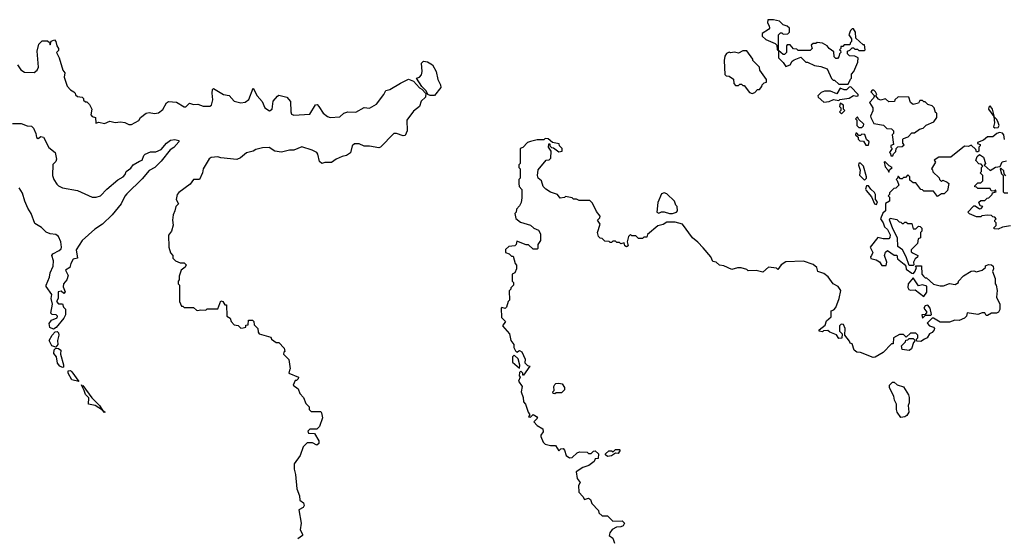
# Model space of a CAD drawing. Extents: x 2472589 to 2662339, y 701009 to 849030.
# Tile 102 of 256: x 2544499 to 2551780, y 756114 to 759947. Entities that reach past the tile are written whole.
import ezdxf

# ---------------------------------------------------------------- set-up
doc = ezdxf.new("R2010")
doc.units = 0

msp = doc.modelspace()

# ---------------------------------------------------------------- linework, layer by layer
at = {"layer": '0CON05XD'}
for points in [[(2550625, 759470), (2550641.7, 759508.3), (2550650, 759515), (2550650, 759545), (2550667, 759563), (2550697, 759633), (2550700, 759665), (2550675, 759677.5), (2550635, 759680), (2550620, 759695), (2550620, 759715), (2550638.3, 759721.7), (2550655, 759740), (2550665, 759740), (2550675, 759730), (2550695, 759730), (2550705, 759720), (2550745, 759720), (2550750, 759725), (2550745, 759760), (2550735, 759760), (2550681.7, 759811.7), (2550680, 759855), (2550665, 759880), (2550655, 759880), (2550641.7, 759868.3), (2550630, 759835), (2550650, 759805), (2550650, 759785), (2550641.7, 759778.3), (2550638.3, 759761.7), (2550595, 759760), (2550585, 759750), (2550571.7, 759748.3), (2550570, 759735), (2550560, 759725), (2550568.3, 759718.3), (2550570, 759705), (2550560, 759695), (2550557, 759673), (2550545, 759660), (2550535, 759660), (2550521.7, 759671.7), (2550518.3, 759708.3), (2550483.6, 759733.6), (2550470, 759755), (2550435, 759772.5), (2550395, 759777.5), (2550385, 759770), (2550365, 759770), (2550351.7, 759758.3), (2550360, 759735), (2550345, 759720), (2550255, 759720), (2550245, 759730), (2550221.7, 759731.7), (2550195, 759760), (2550175, 759760), (2550170, 759755), (2550170, 759705), (2550155, 759690), (2550145, 759690), (2550110, 759720), (2550110, 759835), (2550125, 759850), (2550135, 759850), (2550145, 759840), (2550178.3, 759841.7), (2550190, 759855), (2550190, 759885), (2550175, 759900), (2550145, 759910), (2550116.4, 759936.4), (2550073, 759947), (2550030, 759945), (2550027.5, 759925), (2550041.7, 759901.7), (2550042.5, 759885), (2550036.4, 759873.6), (2549990, 759845), (2549990, 759825), (2550015, 759800), (2550085, 759770), (2550098.3, 759758.3), (2550100, 759725), (2550110, 759720), (2550110, 759665), (2550145, 759630), (2550165, 759600), (2550196.4, 759613.6), (2550210.7, 759639.3), (2550225, 759650), (2550275, 759670), (2550313, 759633), (2550325, 759632.5), (2550375, 759607.5), (2550421.7, 759601.7), (2550470, 759585), (2550501.7, 759511.7), (2550515, 759500), (2550525, 759500), (2550555, 759470), (2550625, 759470)], [(2544483, 759613), (2544507, 759577), (2544535, 759560), (2544605, 759557.5), (2544627, 759573), (2544637.5, 759595), (2544627.5, 759715), (2544640, 759765), (2544665, 759790), (2544705, 759790), (2544718.3, 759778.3), (2544725, 759760), (2544731.7, 759788.3), (2544755, 759797.5), (2544767, 759787), (2544773.6, 759753.6), (2544786.7, 759735), (2544785, 759720), (2544770, 759705), (2544790, 759665), (2544816.7, 759575), (2544832.5, 759555), (2544827, 759523), (2544850, 759455), (2544875, 759427.5), (2544900, 759415), (2544910, 759405), (2544911.7, 759391.7), (2544925, 759380), (2544960, 759375), (2544970, 759365), (2544971.7, 759351.7), (2544985, 759340), (2544995, 759340), (2545015, 759320), (2545032.5, 759285), (2545024, 759244), (2545035, 759232.5), (2545060, 759225), (2545061.7, 759181.7), (2545085, 759190), (2545125, 759180), (2545165, 759196.7), (2545205, 759187.5), (2545245, 759192.5), (2545277, 759187), (2545305, 759173.3), (2545325, 759173.3), (2545379.3, 759200.7), (2545393.3, 759225), (2545435, 759256.7), (2545455, 759261.2), (2545495.8, 759254.2), (2545525, 759258), (2545557.9, 759282.1), (2545585, 759333.3), (2545598, 759342), (2545657.3, 759337.3), (2545715, 759303.3), (2545726.1, 759303.9), (2545755, 759330), (2545785, 759320), (2545815, 759322), (2545855, 759307.5), (2545905, 759306.7), (2545916.2, 759315), (2545926.2, 759355), (2545921.2, 759405), (2545925, 759430), (2545932.5, 759437.5), (2546005, 759394.3), (2546047, 759387), (2546085.8, 759345.8), (2546135, 759333.1), (2546165, 759338.6), (2546192.5, 759357.5), (2546225, 759440), (2546256, 759385), (2546292.7, 759342.7), (2546311.2, 759295), (2546345, 759274.3), (2546365, 759286.7), (2546374.2, 759345), (2546405, 759382.5), (2546415, 759390), (2546475, 759373.8), (2546501.4, 759341.4), (2546502.5, 759265), (2546508.8, 759248.8), (2546525, 759241.2), (2546645, 759248.8), (2546685, 759318.8), (2546699.5, 759319.5), (2546712, 759305), (2546743.8, 759255), (2546775, 759230.8), (2546795, 759224.3), (2546865, 759229.2), (2546896.7, 759255), (2546925, 759266.2), (2546985, 759264), (2547045, 759297.5), (2547085, 759292.5), (2547136.2, 759323.8), (2547192.5, 759395), (2547205, 759422.5), (2547235, 759430), (2547315, 759478.8), (2547373.8, 759506.2), (2547412, 759492), (2547455, 759443.8), (2547473.3, 759433.3), (2547502.5, 759402.5), (2547500, 759375), (2547467.5, 759345), (2547455.8, 759304.2), (2547410, 759270), (2547362, 759205), (2547363.6, 759126.4), (2547348.3, 759091.7), (2547335, 759087.5), (2547285, 759106.7), (2547265, 759106.7), (2547166.4, 759003.6), (2547155, 759000), (2547085, 759012.5), (2547045, 759012.5), (2547009.3, 759029.3), (2546975, 759030), (2546956.2, 759015), (2546945, 758962.5), (2546915, 758942.5), (2546883, 758937), (2546840, 758915), (2546805, 758892.5), (2546755, 758892.5), (2546733, 758883), (2546715, 758900), (2546703.9, 758953.9), (2546695.8, 758965.8), (2546662.5, 758982.5), (2546585, 759007.1), (2546526.4, 758983.6), (2546495, 758982.5), (2546435, 758967.5), (2546386.1, 758976.1), (2546342.7, 759002.7), (2546295, 759000), (2546245, 758988), (2546225, 758974.2), (2546176.4, 758963.6), (2546132.5, 758925), (2546105, 758913.3), (2545985, 758926.2), (2545965, 758933.3), (2545915, 758927.5), (2545900.7, 758919.3), (2545856.7, 758845), (2545850, 758815), (2545827.5, 758765), (2545783.9, 758766.1), (2545759.5, 758730.5), (2545675, 758670), (2545662.5, 758655), (2545657, 758617), (2545672.5, 758585), (2545652.5, 758565), (2545646.4, 758533.6), (2545632.5, 758505), (2545627.5, 758465), (2545633, 758427), (2545622.5, 758385), (2545600, 758355), (2545602.5, 758265), (2545613, 758223), (2545630, 758205), (2545630, 758185), (2545650, 758165), (2545685, 758150), (2545715, 758150), (2545728.8, 758135), (2545722, 758118), (2545692.5, 758095), (2545678.3, 758051.7), (2545677, 758023), (2545670, 758015), (2545670, 757995), (2545680, 757985), (2545680, 757865), (2545695, 757830)], [(2549915, 759402.5), (2549935, 759410), (2549955, 759430), (2549968.3, 759431.7), (2549987, 759453), (2549990, 759465), (2550005, 759480), (2550020, 759485), (2550020, 759505), (2549973, 759573), (2549970, 759595), (2549920, 759645), (2549920, 759655), (2549875, 759717.5), (2549845, 759716.7), (2549815, 759700), (2549785, 759707.5), (2549755, 759702.5), (2549745, 759707.5), (2549725, 759697.5), (2549713.6, 759676.4), (2549707.5, 759645), (2549713, 759543), (2549723, 759533), (2549745, 759530), (2549778.3, 759508.3), (2549780, 759475), (2549791.7, 759461.7), (2549815, 759460), (2549825, 759470), (2549835, 759470), (2549845, 759460), (2549855, 759460), (2549895, 759410), (2549915, 759402.5)], [(2547535, 759386.2), (2547517.5, 759395), (2547505, 759420), (2547473.6, 759453.6), (2547432.5, 759515), (2547455, 759522.5), (2547469.5, 759540.5), (2547474.2, 759565), (2547470, 759625), (2547485, 759640), (2547515, 759636), (2547552.3, 759612.3), (2547579.2, 759565), (2547591.2, 759505), (2547610, 759465), (2547612.5, 759445), (2547565, 759387.5), (2547535, 759386.2)], [(2550445, 759337.5), (2550485, 759342.5), (2550517, 759357), (2550555, 759350), (2550563.6, 759356.4), (2550633, 759367), (2550663.6, 759386.4), (2550689.3, 759380.7), (2550700, 759385), (2550700, 759395), (2550645, 759450), (2550631.7, 759448.3), (2550611.7, 759428.3), (2550595, 759427.5), (2550565, 759440), (2550541.7, 759398.3), (2550495, 759417.5), (2550450.7, 759419.3), (2550425, 759410), (2550400, 759385), (2550402.5, 759375), (2550445, 759337.5)], [(2550955, 758940), (2550960, 758955), (2550978.3, 758971.7), (2550980, 758995), (2550991.7, 759008.3), (2551025, 759010), (2551038.3, 759021.7), (2551030, 759035), (2551030, 759065), (2551035, 759070), (2551068.3, 759081.7), (2551095, 759110), (2551115, 759110), (2551153, 759137), (2551180, 759145), (2551201.7, 759168.3), (2551258.3, 759191.7), (2551280, 759225), (2551280, 759255), (2551271.7, 759261.7), (2551260, 759295), (2551245, 759310), (2551215, 759320), (2551195, 759340), (2551185, 759340), (2551175, 759350), (2551155, 759350), (2551145, 759330), (2551105, 759321.2), (2551086.7, 759335), (2551073.6, 759373.6), (2550995, 759377.5), (2550970, 759355), (2550968.3, 759341.7), (2550925, 759340), (2550901.7, 759361.7), (2550865, 759352.5), (2550849.3, 759359.3), (2550830, 759385), (2550837.5, 759395), (2550827.5, 759415), (2550815, 759426.7), (2550803.6, 759426.4), (2550793.3, 759415), (2550820, 759385), (2550812.5, 759367.5), (2550782.5, 759335), (2550807.5, 759295), (2550807, 759273), (2550790, 759235), (2550793, 759223), (2550815, 759180), (2550887, 759167), (2550911.7, 759141.7), (2550945, 759140), (2550960, 759125), (2550960, 759105), (2550950, 759095), (2550960, 759025), (2550941.7, 759018.3), (2550940, 759005), (2550950, 758995), (2550930, 758965), (2550938.3, 758958.3), (2550941.7, 758941.7), (2550955, 758940)], [(2550575, 759250), (2550600, 759275), (2550590, 759285), (2550590, 759315), (2550565, 759330), (2550560, 759305), (2550570, 759295), (2550570, 759275), (2550560, 759265), (2550575, 759250)], [(2551708.3, 759148.3), (2551735, 759150), (2551742, 759165), (2551735, 759187.5), (2551725, 759210), (2551707, 759227), (2551693.3, 759285), (2551675, 759310), (2551665, 759300), (2551663.3, 759285), (2551701.7, 759231.7), (2551706.7, 759185), (2551700, 759155), (2551708.3, 759148.3)], [(2544445, 759178.8), (2544509.5, 759179.5), (2544555, 759162.5), (2544585, 759160), (2544600, 759145), (2544617.5, 759105), (2544622.5, 759075), (2544635, 759070), (2544655, 759082.5), (2544675, 759077.5), (2544715, 759002.5), (2544760, 758965), (2544770, 758915), (2544765, 758900), (2544743.8, 758876.2), (2544740.8, 758795), (2544750.8, 758765), (2544772.4, 758732.4), (2544785, 758718), (2544815, 758704), (2544925, 758683.8), (2545035.7, 758635.7), (2545065, 758634.4), (2545095.5, 758644.5), (2545144.2, 758695), (2545225, 758764), (2545265, 758786.2), (2545278.3, 758801.7), (2545285.9, 758824.1), (2545319.5, 758850.5), (2545336.7, 758875), (2545385, 758902.5), (2545405, 758907.5), (2545417.6, 758942.4), (2545427.4, 758952.6), (2545465, 758971.1), (2545505, 758969.1), (2545545, 758986.7), (2545585.4, 759034.6), (2545613.9, 759056.1), (2545645, 759062.1), (2545675.8, 759055), (2545675.9, 759044.1), (2545637.9, 759002.1), (2545610.8, 758985), (2545545, 758902.5), (2545497.5, 758855), (2545455, 758832.5), (2545405, 758770), (2545290.5, 758659.5), (2545276.4, 758643.6), (2545248.8, 758585), (2545183.3, 758505), (2545110, 758435), (2545055, 758397.5), (2544960, 758315), (2544917.5, 758245), (2544926.7, 758183.3), (2544895, 758177.5), (2544875.7, 758145), (2544869.5, 758115), (2544838, 758095), (2544856.4, 758055), (2544847, 758023), (2544822.5, 757995), (2544821.4, 757971.4), (2544833.8, 757935), (2544825, 757923.8), (2544805, 757940), (2544784.2, 757935.8), (2544783.4, 757886.6), (2544771.2, 757865), (2544785, 757846.2), (2544815.8, 757845.8), (2544823, 757823), (2544837, 757807), (2544837.5, 757765), (2544825, 757740), (2544768.1, 757671.9), (2544749.5, 757660.5), (2544721.4, 757671.4), (2544717.7, 757702.3), (2544733.8, 757726.2), (2544776.7, 757743.3), (2544777.5, 757755), (2544767.5, 757765), (2544738.3, 757768.3), (2544728.3, 757778.3), (2544741.2, 757845), (2544731.2, 757885), (2544736, 757915), (2544693.8, 757975), (2544693.8, 757985), (2544720, 758045), (2544723.3, 758075), (2544747.5, 758125), (2544749.2, 758165), (2544736.7, 758205), (2544744.3, 758215.7), (2544790.3, 758239.7), (2544805.7, 758254.3), (2544808, 758265), (2544804.2, 758305), (2544785.6, 758345.6), (2544765, 758360), (2544725, 758364.2)], [(2550725, 759150), (2550738.3, 759161.7), (2550740, 759175), (2550701.7, 759211.7), (2550695, 759230), (2550680, 759215), (2550690, 759205), (2550690, 759165), (2550705, 759150), (2550725, 759150)], [(2551782, 759062), (2551775.7, 759095), (2551765, 759107.8), (2551745, 759114.4), (2551725, 759106), (2551695, 759080), (2551655, 759081.2), (2551625, 759057.5), (2551581.7, 759038.3), (2551581.7, 759031.7), (2551600, 759025), (2551600, 759015), (2551590, 759005), (2551590, 758975), (2551585, 758970), (2551575, 758970), (2551568.3, 758988.3), (2551535, 759020), (2551515, 759010), (2551485, 759012.5), (2551385, 758930), (2551295, 758930), (2551261.7, 758908.3), (2551270, 758895), (2551240, 758845), (2551248.3, 758838.3), (2551251.7, 758821.7), (2551298.3, 758778.3), (2551300, 758765), (2551315, 758750), (2551325, 758760), (2551357, 758747), (2551370, 758735), (2551360, 758685), (2551335, 758660), (2551315, 758660), (2551285, 758640), (2551255, 758680), (2551185, 758680), (2551175, 758690), (2551161.7, 758691.7), (2551125, 758740), (2551105, 758740), (2551081.7, 758761.7), (2551080, 758785), (2551065, 758800), (2551048.3, 758781.7), (2551035, 758780), (2551025, 758770), (2551011.7, 758771.7), (2550998.3, 758788.3), (2550991.7, 758788.3), (2550990, 758775), (2550980, 758765), (2550988.3, 758758.3), (2551000, 758725), (2550978.3, 758701.7), (2550961.7, 758698.3), (2550931.7, 758668.3), (2550930, 758655), (2550920, 758645), (2550930, 758635), (2550930, 758605), (2550901.7, 758588.3), (2550900, 758535), (2550882.5, 758517.5), (2550863.8, 758475), (2550884, 758445), (2550892.5, 758415), (2550916.7, 758395), (2550935.7, 758355.7), (2550934, 758336), (2550925, 758326.7), (2550885, 758326.7), (2550845, 758337.5), (2550787.5, 758265), (2550807.5, 758225), (2550797, 758203), (2550790, 758195), (2550791.7, 758181.7), (2550831.7, 758171.7), (2550857, 758157), (2550875, 758130), (2550905, 758130), (2550910, 758155), (2550892.5, 758205), (2550901.7, 758228.3), (2550915, 758240), (2550965, 758207.5), (2550985, 758207.5), (2550990, 758180), (2551040, 758140), (2551051.2, 758125), (2551055, 758102.5), (2551095, 758073.8), (2551108.8, 758071.2), (2551120.7, 758089.3), (2551130, 758115), (2551121.7, 758128.3), (2551168.3, 758128.3), (2551170, 758065), (2551181.7, 758051.7), (2551195, 758040), (2551205, 758040), (2551255, 757992.5), (2551305, 757980), (2551329.3, 757980.7), (2551375, 757997.5), (2551415, 757990), (2551440, 758005), (2551440, 758015), (2551477, 758053), (2551535, 758087.5), (2551555, 758090), (2551575, 758082.5), (2551615, 758096.7), (2551640, 758115), (2551641.7, 758128.3), (2551663.6, 758136.4), (2551686, 758136), (2551697.5, 758125), (2551700, 758105), (2551692.5, 758085), (2551712.5, 758035), (2551712.5, 757995), (2551720, 757985), (2551727.5, 757945), (2551722.5, 757895), (2551746.7, 757845), (2551747.5, 757805), (2551737.5, 757785), (2551723, 757777), (2551685, 757777.5), (2551655, 757760), (2551645, 757760), (2551635, 757780), (2551615, 757780), (2551585, 757767.5), (2551505, 757780), (2551500, 757755), (2551485, 757740), (2551445, 757722.5), (2551413, 757727), (2551375, 757710), (2551305, 757710), (2551255, 757740), (2551245, 757740), (2551210, 757705), (2551227.5, 757685), (2551256.2, 757675), (2551262.9, 757665), (2551260.6, 757655), (2551245.7, 757634.3), (2551227.5, 757625), (2551210, 757595), (2551190, 757585), (2551161.7, 757568.3), (2551131.7, 757571.7), (2551130, 757585), (2551140, 757595), (2551140, 757615), (2551125, 757630), (2551085, 757630), (2551055, 757600), (2551035, 757620), (2551005, 757620), (2550960, 757595), (2550958.3, 757551.7), (2550945, 757550), (2550883, 757487), (2550825, 757452.5), (2550810.7, 757450.7), (2550715, 757486.7), (2550688.3, 757488.3), (2550670, 757505), (2550655, 757550), (2550640, 757555), (2550635, 757570), (2550600, 757615), (2550602.5, 757665), (2550590, 757695), (2550573, 757697), (2550560, 757685), (2550560, 757645), (2550580, 757625), (2550577, 757593), (2550555, 757590), (2550538.3, 757618.3), (2550488.3, 757638.3), (2550475, 757650), (2550443, 757647), (2550435, 757640), (2550410, 757645), (2550410, 757655), (2550455, 757690), (2550465, 757720), (2550498.3, 757751.7), (2550500, 757795), (2550518.3, 757801.7), (2550535, 757820), (2550557.5, 757885), (2550570, 757945), (2550550, 757975), (2550513.6, 757993.6), (2550476.4, 758046.4), (2550445, 758070), (2550400, 758085), (2550392.5, 758115), (2550365, 758137.5), (2550295, 758162.5), (2550165, 758157.5), (2550130, 758135), (2550105, 758100), (2550095, 758110), (2550035, 758117.5), (2549995, 758080), (2549945, 758092.5), (2549885, 758090), (2549875, 758100), (2549833, 758113), (2549807, 758113), (2549765, 758100), (2549705, 758127.5), (2549673, 758133), (2549650, 758155), (2549625, 758160), (2549610, 758195), (2549551.7, 758261.7)], [(2550775, 759020), (2550780, 759045), (2550761.7, 759061.7), (2550748.3, 759098.3), (2550725, 759100), (2550715, 759090), (2550705, 759090), (2550688.3, 759108.3), (2550681.7, 759108.3), (2550680, 759095), (2550698.3, 759078.3), (2550700, 759065), (2550711.7, 759051.7), (2550738.3, 759048.3), (2550755, 759020), (2550775, 759020)], [(2549551.7, 758261.7), (2549513, 758303), (2549473.6, 758333.6), (2549400, 758435), (2549345, 758451.2), (2549285, 758450), (2549257.7, 758432.3), (2549216.4, 758423.6), (2549141.7, 758358.3), (2549135, 758340), (2549115, 758340), (2549105, 758330), (2549075, 758330), (2549055, 758350), (2549025, 758350), (2549015, 758360), (2549000, 758345), (2548990, 758305), (2548997.5, 758275), (2548985, 758267.5), (2548972.5, 758275), (2548967.5, 758297.5), (2548945, 758290), (2548935, 758300), (2548915, 758300), (2548905, 758310), (2548885, 758310), (2548875, 758300), (2548865, 758300), (2548857, 758307), (2548825, 758310), (2548805, 758330), (2548791.7, 758331.7), (2548780, 758345), (2548772.5, 758375), (2548790, 758435), (2548772.5, 758465), (2548788.3, 758481.7), (2548790, 758495), (2548765, 758530), (2548735, 758590), (2548715, 758610), (2548635, 758610), (2548615, 758620), (2548595, 758620), (2548585, 758630), (2548535, 758640), (2548527, 758633), (2548495, 758627.5), (2548476.1, 758656.1), (2548425, 758672.5), (2548390, 758695), (2548370, 758715), (2548357.5, 758755), (2548332.5, 758775), (2548327.5, 758795), (2548331.7, 758838.3), (2548391.7, 758908.3), (2548415, 758910), (2548427, 758923), (2548430, 758975), (2548410, 759005), (2548411.7, 759028.3), (2548418.3, 759028.3), (2548420, 759015), (2548431.7, 759001.7), (2548445, 759000), (2548485, 758970), (2548510, 758975), (2548510, 758995), (2548490, 759015), (2548488.3, 759028.3), (2548438.3, 759038.3), (2548407, 759067), (2548385, 759070), (2548375, 759060), (2548325, 759060), (2548275, 759047.5), (2548255, 759040), (2548218.3, 759001.7), (2548200, 758995), (2548200, 758885), (2548190, 758875), (2548190, 758855), (2548200, 758845), (2548200, 758775), (2548190, 758765), (2548190, 758735), (2548193, 758713), (2548211.7, 758691.7), (2548210.7, 758630.7), (2548207.5, 758595), (2548195, 758570), (2548173, 758547), (2548170, 758525), (2548160, 758515), (2548168.3, 758478.3), (2548201.2, 758451.2), (2548275, 758427.5), (2548300, 758405), (2548335, 758390), (2548350, 758365), (2548350, 758315), (2548330, 758285), (2548330, 758255), (2548325, 758250), (2548295, 758250), (2548261.7, 758281.7), (2548243, 758283), (2548175, 758310), (2548170, 758285), (2548160, 758275), (2548115, 758270), (2548091.7, 758248.3), (2548090, 758225), (2548117, 758217), (2548135, 758200), (2548148.3, 758198.3), (2548162.5, 758145), (2548171.7, 758131.7), (2548172.5, 758105), (2548160, 758075), (2548140, 758065), (2548140, 758015), (2548150, 758005), (2548150, 757985), (2548130, 757965), (2548130, 757955), (2548118.3, 757941.7), (2548120, 757875), (2548110, 757865), (2548097.5, 757822.5), (2548088.3, 757811.7), (2548065, 757820), (2548060, 757815), (2548062.5, 757745), (2548090, 757715), (2548070, 757685), (2548120, 757625), (2548130, 757575), (2548152.5, 757545), (2548153.6, 757523.6), (2548165, 757500), (2548175, 757490), (2548195, 757502.5), (2548213, 757493), (2548237, 757437), (2548235, 757410), (2548255, 757390), (2548270, 757385), (2548225, 757320), (2548220, 757320), (2548220, 757335), (2548205, 757350), (2548195, 757340), (2548192.5, 757315), (2548200, 757305), (2548186.7, 757275), (2548213.8, 757235), (2548206.2, 757195), (2548221.2, 757155), (2548223, 757123), (2548240, 757105), (2548257.5, 757045), (2548270, 757025), (2548261.7, 757011.7), (2548275, 757010), (2548295, 757027.5), (2548320, 757015), (2548327.5, 757002.5), (2548300, 756975), (2548325, 756947.5), (2548367.5, 756922.5), (2548369.3, 756900.7), (2548353, 756877), (2548352.5, 756865), (2548370, 756825), (2548385, 756810), (2548425, 756800), (2548460.7, 756800.7), (2548485, 756760), (2548500, 756775), (2548517, 756777), (2548527.5, 756765), (2548540, 756725), (2548565, 756707.5), (2548585, 756710), (2548620, 756745), (2548638.3, 756751.7), (2548695, 756750), (2548705, 756740), (2548725, 756740), (2548741.7, 756758.3), (2548755, 756760), (2548778.3, 756738.3), (2548776.4, 756703.6), (2548755, 756700), (2548747.7, 756682.3), (2548707.5, 756652.5), (2548663.3, 756636.7), (2548612.5, 756605), (2548620, 756555), (2548642.5, 756525), (2548630, 756505), (2548632.5, 756455), (2548663, 756423), (2548675, 756400), (2548705, 756410), (2548719.5, 756399.5), (2548730, 756370), (2548778.3, 756318.3), (2548781.7, 756301.7), (2548805, 756280), (2548845, 756280), (2548885, 756240), (2548953, 756243), (2548970, 756225), (2548960, 756205), (2548945, 756197.5), (2548913, 756197), (2548880.7, 756179.3), (2548863.3, 756155), (2548857.5, 756135), (2548883.6, 756113.6), (2548898.3, 756078.3)], [(2550745, 758760), (2550760, 758775), (2550760, 758785), (2550738, 758865), (2550715, 758886.7), (2550703, 758887), (2550700.7, 758870.7), (2550712.5, 758835), (2550708.3, 758798.3), (2550745, 758760)], [(2550925, 758820), (2550931.7, 758838.3), (2550950, 758855), (2550927.5, 758867.5), (2550895, 758900), (2550890, 758895), (2550898.3, 758858.3), (2550918.3, 758838.3), (2550925, 758820)], [(2551825, 758422.5), (2551765, 758412.5), (2551735, 758397.5), (2551705, 758400), (2551701.7, 758408.3), (2551720, 758425), (2551720, 758445), (2551710, 758455), (2551710, 758465), (2551720, 758475), (2551708.3, 758488.3), (2551695, 758490), (2551685, 758500), (2551655, 758502.5), (2551613, 758497), (2551605, 758490), (2551575, 758490), (2551521.7, 758511.7), (2551510, 758525), (2551555, 758570), (2551565, 758570), (2551595, 758550), (2551608.3, 758551.7), (2551620, 758565), (2551601.7, 758571.7), (2551591.7, 758598.3), (2551605, 758610), (2551635, 758610), (2551651.7, 758628.3), (2551665, 758630), (2551678.3, 758641.7), (2551690, 758655), (2551691.7, 758668.3), (2551720, 758675), (2551715, 758690), (2551705, 758680), (2551681.7, 758681.7), (2551675, 758700), (2551585, 758700), (2551575, 758710), (2551561.7, 758711.7), (2551561.7, 758718.3), (2551585, 758740), (2551605, 758740), (2551620, 758755), (2551620, 758795), (2551600, 758815), (2551610, 758825), (2551610, 758855), (2551620, 758865), (2551608.3, 758878.3), (2551591.7, 758881.7), (2551570, 758905), (2551580, 758935), (2551595, 758950), (2551625, 758930), (2551640, 758885), (2551631.7, 758871.7), (2551675, 758832.5), (2551715, 758857.5), (2551748.3, 758861.7), (2551763.6, 758896.4), (2551797, 758903)], [(2551791.7, 758791.7), (2551778.3, 758808.3), (2551775, 758830), (2551755, 758850), (2551750, 758845), (2551758.3, 758808.3), (2551770, 758795), (2551770, 758675), (2551778.3, 758668.3), (2551805, 758667.5)], [(2544725, 758364.2), (2544695, 758375.8), (2544660.3, 758410.3), (2544611.3, 758441.3), (2544584.5, 758515), (2544558.5, 758555), (2544536.9, 758605), (2544519.5, 758665), (2544495.7, 758705)], [(2549305, 758513.3), (2549325, 758513.8), (2549356.1, 758523.9), (2549362.5, 758535), (2549360, 758565), (2549350, 758575), (2549340, 758605), (2549285, 758660), (2549265, 758667.5), (2549245, 758660), (2549217.5, 758595), (2549210, 758525), (2549225, 758517.5), (2549245, 758527.5), (2549265, 758527.5), (2549305, 758513.3)], [(2550835, 758580), (2550841.7, 758601.7), (2550828.3, 758618.3), (2550827.5, 758655), (2550820.7, 758670.7), (2550792.5, 758695), (2550775, 758720), (2550761.7, 758718.3), (2550753.3, 758695), (2550757.5, 758685), (2550798.6, 758638.6), (2550820, 758585), (2550835, 758580)], [(2551105, 758130), (2551075, 758130), (2551053.3, 758195), (2551027, 758247), (2550991.7, 758271.7), (2550990, 758335), (2550955, 758400), (2550931.7, 758468.3), (2550935, 758480), (2550985, 758470), (2551001.7, 758451.7), (2551015, 758450), (2551025, 758440), (2551035, 758440), (2551045, 758450), (2551055, 758450), (2551065, 758440), (2551095, 758440), (2551105, 758400), (2551125, 758400), (2551145, 758420), (2551158.3, 758418.3), (2551170, 758405), (2551170, 758385), (2551160, 758375), (2551160, 758335), (2551141.7, 758328.3), (2551138.3, 758291.7), (2551090, 758245), (2551091.7, 758231.7), (2551105, 758220), (2551140, 758205), (2551138.3, 758191.7), (2551120.7, 758179.3), (2551107.5, 758155), (2551110, 758135), (2551105, 758130)], [(2551185, 757900), (2551206.4, 757933.6), (2551207, 757977), (2551175, 757987.5), (2551145, 757980), (2551105, 758040), (2551067.5, 757995), (2551067, 757967), (2551073, 757953), (2551085, 757946.7), (2551120.7, 757950.7), (2551185, 757900)], [(2545695, 757830), (2545705, 757830), (2545715, 757820), (2545785, 757820), (2545805, 757800), (2545815, 757797.5), (2545835, 757802.5), (2545875, 757800), (2545885, 757810), (2545965, 757810), (2545985, 757870), (2546000, 757865), (2546015, 757840), (2546028.3, 757838.3), (2546030, 757755), (2546055, 757740), (2546062.5, 757715), (2546085, 757692.5), (2546115, 757686.7), (2546135, 757667.5), (2546151.7, 757668.3), (2546170, 757675), (2546171.7, 757688.3), (2546188.3, 757691.7), (2546190, 757725), (2546220, 757725), (2546230, 757715), (2546231.7, 757691.7), (2546260, 757665), (2546261.7, 757638.3), (2546270, 757625), (2546355, 757600), (2546360, 757585), (2546395, 757560), (2546415, 757560), (2546455, 757520), (2546460, 757495), (2546451.7, 757488.3), (2546450, 757475), (2546490, 757435), (2546500, 757365), (2546493, 757357), (2546490, 757335), (2546560, 757305), (2546558.3, 757291.7), (2546545, 757280), (2546535, 757280), (2546520, 757245), (2546558.3, 757218.3), (2546570, 757185), (2546597.5, 757155), (2546615, 757110), (2546640, 757085), (2546640, 757065), (2546655, 757050), (2546725, 757050), (2546731.7, 757041.7), (2546737.5, 757005), (2546715, 756940), (2546695, 756920), (2546645, 756920), (2546630, 756905), (2546635, 756890), (2546678.3, 756888.3), (2546710, 756835), (2546710, 756815), (2546695, 756802.5), (2546665, 756820), (2546625, 756820), (2546595, 756790), (2546572.5, 756725), (2546527.5, 756665), (2546527.5, 756625), (2546537.5, 756585), (2546548.3, 756478.3), (2546567, 756427), (2546570, 756395), (2546597.5, 756375), (2546602.5, 756355), (2546595, 756340), (2546562.5, 756325), (2546580, 756225), (2546572.5, 756175), (2546590, 756145), (2546590, 756135), (2546555, 756110)], [(2551175, 757740), (2551197.5, 757762.5), (2551237.5, 757762.5), (2551241.7, 757768.3), (2551231.2, 757815), (2551215, 757837.5), (2551195, 757831.2), (2551183.8, 757815), (2551206.2, 757785), (2551195, 757767.5), (2551170, 757765), (2551175, 757740)], [(2544765, 757527.5), (2544737, 757537), (2544717.5, 757575), (2544738, 757615), (2544761.2, 757638.8), (2544775, 757641.2), (2544785, 757632.5), (2544788, 757615), (2544778.8, 757575), (2544780, 757545), (2544765, 757527.5)], [(2551075, 757502), (2551025, 757510), (2551020, 757535), (2551050, 757565), (2551051.7, 757578.3), (2551065, 757580), (2551075, 757590), (2551105, 757590), (2551120, 757575), (2551108.3, 757561.7), (2551092.5, 757515), (2551075, 757502)], [(2544815, 757376.7), (2544795, 757386.2), (2544777.1, 757407.1), (2544771.2, 757455), (2544750, 757480), (2544752.7, 757507.3), (2544765, 757520), (2544785, 757517.5), (2544802.5, 757505), (2544800, 757475), (2544823.8, 757395), (2544821.7, 757378.3), (2544815, 757376.7)], [(2548195, 757370), (2548197, 757393), (2548185, 757440), (2548155, 757467.5), (2548142.5, 757455), (2548143.3, 757415), (2548195, 757370)], [(2544935, 757273.8), (2544884.3, 757285), (2544857.1, 757335), (2544857.7, 757352.3), (2544875, 757354), (2544885, 757344), (2544935, 757273.8)], [(2545125, 757042.5), (2545110, 757060), (2545055.7, 757095.7), (2545007.5, 757105), (2545011.2, 757151.2), (2544985, 757176.2), (2544976.7, 757206.7), (2544959.2, 757239.6), (2544955, 757247.5), (2544959.2, 757239.6), (2544965, 757242.5), (2545032.1, 757152.1), (2545088.8, 757095), (2545110, 757060), (2545130, 757045), (2545125, 757042.5)], [(2548455, 757182.5), (2548443.6, 757183.6), (2548440, 757195), (2548450, 757205), (2548447.5, 757235), (2548455, 757250), (2548463, 757257), (2548485, 757260), (2548510, 757255), (2548527, 757227), (2548528.3, 757211.7), (2548505, 757190), (2548465, 757190), (2548455, 757182.5)], [(2551015, 757007.5), (2550986.7, 757045), (2550981.2, 757065), (2550982.5, 757105), (2550966.7, 757135), (2550962.5, 757165), (2550930, 757225), (2550930, 757245), (2550953, 757267), (2550965, 757267.5), (2550988.3, 757248.3), (2551035, 757232.5), (2551070, 757175), (2551076.7, 757155), (2551076.7, 757115), (2551067.5, 757095), (2551072.5, 757045), (2551059.3, 757020.7), (2551045, 757012.5), (2551015, 757007.5)], [(2548845, 756718.8), (2548831.7, 756731.7), (2548831.2, 756738.8), (2548855, 756760), (2548875, 756760), (2548887.5, 756752.5), (2548905, 756770), (2548935, 756770), (2548940, 756765), (2548925, 756740), (2548905, 756742.5), (2548875, 756722.5), (2548845, 756718.8)]]:
    msp.add_lwpolyline(points, dxfattribs=at)

doc.saveas('drawing.dxf')
